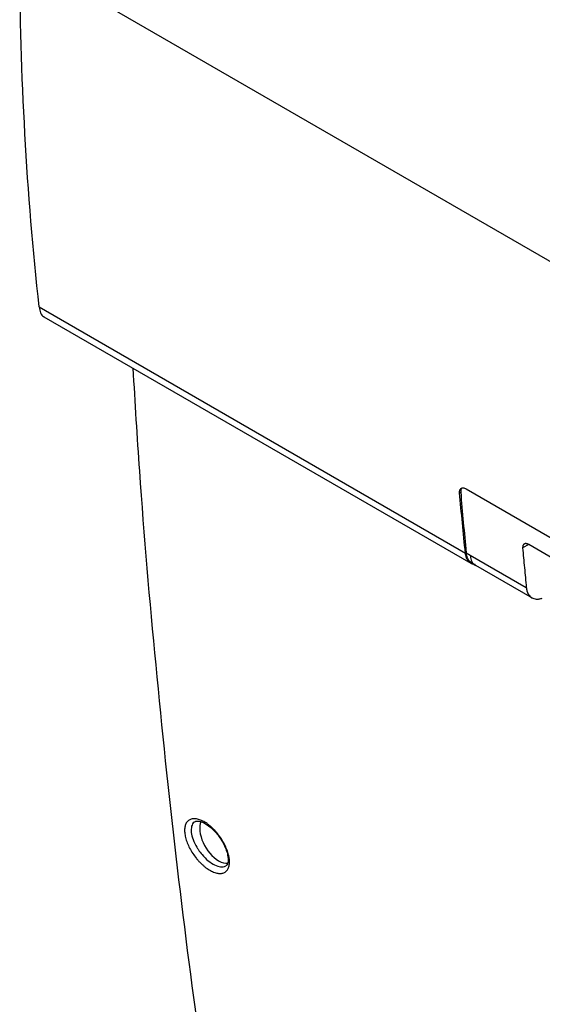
# Model space of a CAD drawing. Header units: millimetres. Extents: x 82 to 1002, y -172 to 1064.
# Tile 129 of 159: x 761 to 816, y 759 to 864. Entities that reach past the tile are written whole.
import ezdxf

# ---------------------------------------------------------------- set-up
doc = ezdxf.new("R2010")
doc.units = ezdxf.units.MM

msp = doc.modelspace()

# ---------------------------------------------------------------- linework, layer by layer
at = {"color": 8, "linetype": 'Continuous', "lineweight": 25}
for p, q in [((760.79, 870.41), (824.11, 833.86)), ((814.86, 807.81), (814.22, 807.45)), ((808.14, 806.9), (808.22, 806.95)), ((808.23, 806.49), (808.31, 806.54))]:
    msp.add_line(p, q, dxfattribs=at)
at = {"color": 7, "linetype": 'Continuous', "lineweight": 25}
for p, q in [((762.86, 833.04), (808.14, 806.9)), ((763.36, 832.01), (808.73, 805.82)), ((807.79, 813.81), (807.77, 813.8)), ((808.22, 813.72), (864.43, 781.28)), ((807.52, 813.32), (807.64, 813.39)), ((846.16, 789.74), (814.86, 807.81)), ((808.14, 806.9), (808.14, 806.9)), ((808.22, 806.94), (808.64, 806.7)), ((808.64, 806.7), (814.61, 803.26)), ((808.79, 805.86), (809.24, 805.6)), ((809.2, 805.63), (815.22, 802.15))]:
    msp.add_line(p, q, dxfattribs=at)
for start_param, end_param in [(0.440264, 2.356276), (2.356276, 2.889035)]:
    msp.add_ellipse((781.91, 776.54), major_axis=(-1.41, 2.45), ratio=0.577382, start_param=start_param, end_param=end_param, dxfattribs=at)
for points, knots in [([(762.86, 833.04), (761.52, 845.08), (760.84, 857.54), (760.78, 870.41), (760.78, 870.41)], [0.3828805, 0.3828805, 0.3828805, 0.3828805, 0.8360215, 0.8360594, 0.8360594, 0.8360594, 0.8360594]), ([(762.86, 833.04), (762.9, 832.82), (762.98, 832.39), (763.19, 832.06), (763.35, 832.03), (763.37, 832.02)], [0, 0, 0, 0, 0.476889, 0.955406, 1, 1, 1, 1]), ([(782.94, 735.05), (781.92, 741.59), (779.88, 754.68), (777.34, 774.69), (775.21, 795), (773.7, 812.28), (773.06, 822.89), (772.84, 826.54)], [0, 0, 0, 0, 0.221113, 0.442225, 0.663338, 0.88445, 1, 1, 1, 1]), ([(807.52, 813.32), (807.52, 813.4), (807.52, 813.47), (807.54, 813.6), (807.57, 813.65), (807.63, 813.74), (807.67, 813.77), (807.76, 813.82), (807.82, 813.83), (807.88, 813.83)], [0, 0, 0, 0, 0.25, 0.25, 0.5, 0.5, 0.75, 0.75, 1, 1, 1, 1]), ([(807.8, 813.81), (807.78, 813.79), (807.71, 813.75), (807.64, 813.62), (807.64, 813.46), (807.64, 813.39)], [0, 0, 0, 0, 0.205998, 0.602731, 1, 1, 1, 1]), ([(814.86, 807.81), (814.84, 807.82), (814.81, 807.84), (814.76, 807.86), (814.72, 807.88), (814.67, 807.89), (814.62, 807.9), (814.58, 807.91), (814.54, 807.91), (814.49, 807.91), (814.45, 807.9), (814.42, 807.89), (814.38, 807.87), (814.34, 807.85), (814.31, 807.81), (814.28, 807.77), (814.25, 807.71), (814.23, 807.64), (814.22, 807.55), (814.22, 807.48), (814.22, 807.45)], [0, 0, 0, 0, 0.043336, 0.087092, 0.131271, 0.175875, 0.220907, 0.266367, 0.312259, 0.358585, 0.405345, 0.452543, 0.50018, 0.553792, 0.613333, 0.678805, 0.750209, 0.827543, 0.910807, 1, 1, 1, 1]), ([(814.22, 807.45), (814.25, 807.1), (814.31, 806.4), (814.41, 805.35), (814.51, 804.3), (814.57, 803.6), (814.61, 803.26)], [0, 0, 0, 0, 0.250001, 0.5, 0.749999, 1, 1, 1, 1]), ([(808.31, 806.53), (808.3, 806.56), (808.28, 806.61), (808.26, 806.69), (808.25, 806.77), (808.23, 806.85), (808.23, 806.91), (808.22, 806.94)], [0, 0, 0, 0, 0.200298, 0.400149, 0.599851, 0.799702, 1, 1, 1, 1]), ([(809.19, 805.69), (809.18, 805.69), (808.95, 805.65), (808.6, 805.87), (808.33, 806.2), (808.24, 806.45), (808.23, 806.49)], [0, 0, 0, 0, 0.0192596, 0.470615, 0.9220394, 1, 1, 1, 1]), ([(808.83, 805.87), (808.71, 805.94), (808.48, 806.08), (808.37, 806.38), (808.31, 806.53)], [0, 0, 0, 0, 0.491598, 1, 1, 1, 1]), ([(814.61, 803.26), (814.61, 803.23), (814.62, 803.17), (814.63, 803.08), (814.65, 802.99), (814.67, 802.91), (814.69, 802.83), (814.72, 802.75), (814.75, 802.68), (814.78, 802.61), (814.86, 802.48), (814.98, 802.32), (815.19, 802.16), (815.42, 802.06), (815.63, 802.02), (815.82, 802.02), (815.98, 802.04), (816.14, 802.07), (816.25, 802.11), (816.31, 802.13)], [0, 0, 0, 0, 0.031831, 0.063487, 0.095017, 0.126474, 0.157909, 0.189374, 0.22092, 0.2526, 0.284462, 0.404391, 0.524475, 0.635617, 0.746896, 0.810356, 0.873418, 0.936494, 1, 1, 1, 1]), ([(779.17, 775.02), (779.05, 775.2), (778.94, 775.39), (778.74, 775.77), (778.66, 775.96), (778.55, 776.24), (778.51, 776.34), (778.45, 776.52), (778.43, 776.61), (778.36, 776.88), (778.33, 777.05), (778.3, 777.39), (778.3, 777.54), (778.32, 777.76), (778.34, 777.83), (778.37, 777.96), (778.39, 778.02), (778.45, 778.2), (778.51, 778.3), (778.66, 778.47), (778.75, 778.54), (778.95, 778.64), (779.06, 778.68), (779.24, 778.7), (779.3, 778.7), (779.43, 778.7), (779.5, 778.69), (779.7, 778.66), (779.85, 778.61), (780.15, 778.5), (780.3, 778.42), (780.54, 778.28), (780.62, 778.23), (780.77, 778.12), (780.85, 778.06), (781.09, 777.87), (781.24, 777.73), (781.46, 777.51), (781.54, 777.43), (781.68, 777.27), (781.75, 777.18), (781.96, 776.93), (782.09, 776.75), (782.33, 776.38), (782.44, 776.19), (782.64, 775.81), (782.72, 775.62), (782.83, 775.34), (782.86, 775.25), (782.92, 775.06), (782.95, 774.97), (783.02, 774.7), (783.05, 774.53), (783.08, 774.2), (783.08, 774.04), (783.05, 773.75), (783.02, 773.62), (782.95, 773.45), (782.92, 773.39), (782.86, 773.29), (782.83, 773.24), (782.72, 773.11), (782.64, 773.05), (782.44, 772.94), (782.33, 772.91), (782.15, 772.89), (782.08, 772.88), (781.95, 772.89), (781.89, 772.9), (781.68, 772.93), (781.54, 772.97), (781.24, 773.09), (781.08, 773.17), (780.77, 773.35), (780.61, 773.46), (780.38, 773.65), (780.3, 773.72), (780.15, 773.86), (780, 774), (779.85, 774.15), (779.7, 774.31), (779.63, 774.4), (779.43, 774.66), (779.3, 774.83), (779.17, 775.02)], [0, 0, 0, 0, 0.03125, 0.03125, 0.0625, 0.0625, 0.078125, 0.078125, 0.09375, 0.09375, 0.125, 0.125, 0.15625, 0.15625, 0.171875, 0.171875, 0.1875, 0.1875, 0.21875, 0.21875, 0.25, 0.25, 0.28125, 0.28125, 0.296875, 0.296875, 0.3125, 0.3125, 0.34375, 0.34375, 0.375, 0.375, 0.390625, 0.390625, 0.40625, 0.40625, 0.4375, 0.4375, 0.453125, 0.453125, 0.46875, 0.46875, 0.5, 0.5, 0.53125, 0.53125, 0.5625, 0.5625, 0.578125, 0.578125, 0.59375, 0.59375, 0.625, 0.625, 0.65625, 0.65625, 0.6875, 0.6875, 0.703125, 0.703125, 0.71875, 0.71875, 0.75, 0.75, 0.78125, 0.78125, 0.796875, 0.796875, 0.8125, 0.8125, 0.84375, 0.84375, 0.875, 0.875, 0.90625, 0.90625, 0.921875, 0.921875, 0.9375, 0.953125, 0.953125, 0.96875, 0.96875, 1, 1, 1, 1]), ([(779.42, 778.38), (779.44, 778.4), (779.5, 778.44), (779.68, 778.46), (780, 778.41), (780.4, 778.25), (780.86, 777.96), (781.32, 777.56), (781.76, 777.08), (782.16, 776.53), (782.5, 775.95), (782.74, 775.37), (782.89, 774.83), (782.94, 774.37), (782.9, 774.01), (782.79, 773.8), (782.73, 773.72), (782.67, 773.7), (782.67, 773.7)], [0, 0, 0, 0, 0.032311, 0.098193, 0.162558, 0.230819, 0.29899, 0.3687, 0.438739, 0.509387, 0.580271, 0.65096, 0.721449, 0.79073, 0.857759, 0.925763, 0.995843, 1, 1, 1, 1])]:
    msp.add_open_spline(points, degree=3, knots=knots, dxfattribs=at)
for points in [[(807.88, 813.83), (807.98, 813.83), (808.1, 813.79), (808.22, 813.72)], [(808.14, 806.9), (807.92, 809.03), (807.71, 811.17), (807.52, 813.32)], [(807.64, 813.39), (807.81, 811.23), (808.01, 809.08), (808.22, 806.94)], [(808.23, 806.49), (808.19, 806.62), (808.16, 806.75), (808.14, 806.9)]]:
    msp.add_open_spline(points, degree=3, dxfattribs=at)
at = {"color": 8, "linetype": 'Continuous', "lineweight": 25}
for points, knots in [([(808.64, 806.7), (808.67, 806.52), (808.75, 806.09), (808.96, 805.72), (809.18, 805.66), (809.22, 805.65)], [0, 0, 0, 0, 0.386013, 0.90591, 1, 1, 1, 1]), ([(779.43, 778.36), (779.39, 778.35), (779.19, 778.29), (779.02, 777.92), (778.97, 777.28), (779.17, 776.49), (779.49, 775.84), (779.72, 775.49), (779.77, 775.4)], [0, 0, 0, 0, 0.054369, 0.273924, 0.493712, 0.712588, 0.929791, 1, 1, 1, 1]), ([(779.77, 775.4), (779.9, 775.22), (780.22, 774.79), (780.81, 774.21), (781.27, 773.9), (781.72, 773.69), (782.13, 773.57), (782.53, 773.57), (782.65, 773.69), (782.66, 773.7)], [0, 0, 0, 0, 0.142349, 0.351457, 0.560602, 0.561016, 0.771706, 0.984144, 1, 1, 1, 1])]:
    msp.add_open_spline(points, degree=3, knots=knots, dxfattribs=at)

doc.saveas('drawing.dxf')
